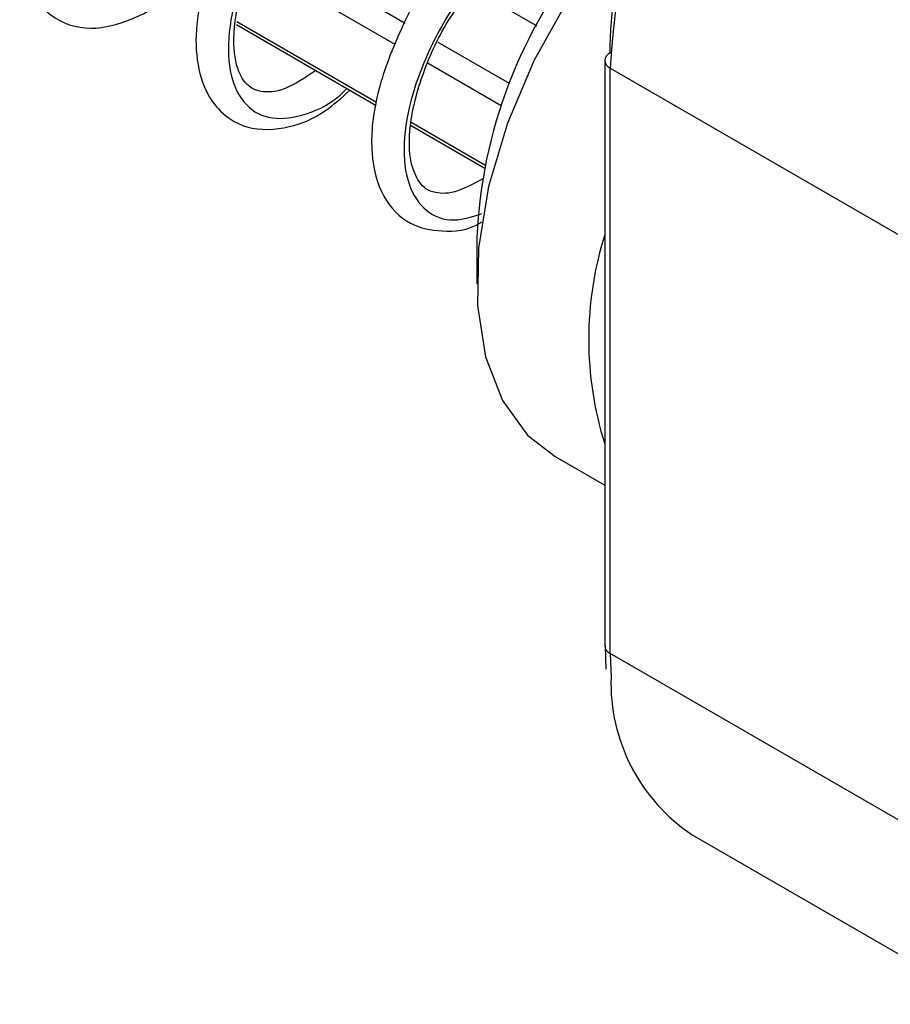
# Model space of a CAD drawing. Header units: millimetres. Extents: x 25 to 1092, y 25 to 838.
# Tile 24 of 60: x 143 to 166, y 688 to 714. Entities that reach past the tile are written whole.
import ezdxf

# ---------------------------------------------------------------- set-up
doc = ezdxf.new("R2010")
doc.units = ezdxf.units.MM
doc.header["$LTSCALE"] = 4

msp = doc.modelspace()

# ---------------------------------------------------------------- linework, layer by layer
for p, q in [((153.32, 714.147), (149.514, 716.344)), ((153.053, 713.585), (149.28, 715.764)), ((155.08, 715.08), (156.804, 714.085)), ((148.841, 714.114), (152.549, 711.973)), ((148.841, 714.114), (152.549, 711.973)), ((148.852, 714.196), (152.556, 712.058)), ((156.081, 712.553), (154.195, 713.642)), ((155.86, 711.965), (153.924, 713.083)), ((158.606, 713.165), (158.606, 697.651)), ((158.752, 712.961), (166.531, 708.471)), ((158.752, 697.447), (158.752, 712.961)), ((153.457, 711.449), (155.409, 710.322)), ((153.457, 711.449), (155.409, 710.322)), ((153.477, 711.526), (155.425, 710.402)), ((155.217, 708.47), (155.217, 707.245)), ((157.288, 702.667), (158.606, 701.906)), ((158.62, 697.658), (158.635, 697.035)), ((166.531, 692.957), (158.752, 697.447)), ((158.752, 697.447), (158.773, 696.82)), ((160.928, 692.639), (168.706, 688.149))]:
    msp.add_line(p, q)
at = {"flags": 128}
msp.add_lwpolyline([(158.691, 716.281), (157.634, 714.787), (156.735, 713.176), (156.025, 711.502), (155.528, 709.822), (155.262, 708.193), (155.235, 706.671), (155.448, 705.307), (155.894, 704.149), (156.558, 703.235), (157.288, 702.667)], dxfattribs=at)
for centre, radius, start, end in [((174.872, 712.228), 16.136, 122.6055, 177.3945), ((168.091, 707.927), 12.885, 140.3482, 177.5886), ((158.856, 713.14), 0.251, 114.3747, 174.3052), ((158.856, 713.19), 0.251, 185.6948, 245.6253), ((167.426, 705.773), 9.245, 162.5665, 197.4335), ((158.856, 697.676), 0.251, 185.6948, 245.6253), ((163.607, 696.666), 4.836, 178.1669, 236.3562)]:
    msp.add_arc(centre, radius, start, end)
for points, knots in [([(159.185, 719.213), (159.017, 719.562), (158.642, 720.34), (157.66, 721.084), (156.401, 721.447), (154.966, 721.318), (153.471, 720.731), (152.028, 719.741), (150.738, 718.449), (149.695, 716.975), (148.973, 715.455), (148.61, 714.035), (148.621, 712.845), (148.989, 712), (149.659, 711.574), (150.555, 711.662), (151.307, 711.97), (151.712, 712.361), (151.773, 712.421)], [0, 0, 0, 0, 0.054545, 0.1213892, 0.1879591, 0.2546091, 0.3214394, 0.3879985, 0.4546774, 0.5214871, 0.5880388, 0.6547503, 0.7215324, 0.7880804, 0.8548281, 0.9215757, 0.9881238, 1, 1, 1, 1]), ([(144.66, 720.634), (144.384, 720.202), (143.754, 719.213), (143.205, 717.617), (143.052, 716.16), (143.3, 715.073), (143.911, 714.247), (144.962, 713.904), (146.082, 714.235), (146.865, 714.635), (147.23, 715.029), (147.239, 715.038)], [0, 0, 0, 0, 0.106412, 0.243931, 0.387194, 0.503609, 0.61094, 0.743781, 0.870673, 0.997041, 1, 1, 1, 1]), ([(159.938, 718.568), (159.667, 718.529), (158.916, 718.419), (157.632, 717.74), (156.23, 716.655), (155.015, 715.282), (154.071, 713.779), (153.464, 712.277), (153.229, 710.919), (153.36, 709.83), (153.839, 709.131), (154.528, 708.846), (155.1, 709.028), (155.351, 709.107)], [0, 0, 0, 0, 0.054524, 0.151378, 0.24813, 0.34465, 0.441545, 0.53825, 0.634781, 0.731705, 0.828368, 0.924915, 1, 1, 1, 1]), ([(149.017, 717.512), (149, 717.489), (148.605, 716.94), (148.143, 715.781), (147.759, 714.326), (147.759, 713.16), (148.007, 712.32), (148.471, 711.71), (149.215, 711.292), (150.181, 711.339), (151.101, 711.697), (151.634, 712.181), (151.849, 712.377)], [0, 0, 0, 0, 0.006145, 0.145128, 0.283407, 0.393822, 0.502616, 0.581813, 0.673325, 0.809314, 0.923055, 1, 1, 1, 1]), ([(150.945, 712.899), (150.662, 712.71), (150.084, 712.324), (149.479, 712.316), (149.183, 712.449), (148.898, 712.78), (148.71, 713.584), (148.88, 714.814), (149.307, 716.057), (149.779, 716.796), (149.942, 717.053)], [0, 0, 0, 0, 0.129507, 0.264148, 0.375228, 0.482392, 0.622386, 0.776514, 0.922472, 1, 1, 1, 1]), ([(154.182, 715.587), (154.152, 715.552), (153.697, 715.015), (153.089, 713.81), (152.488, 712.165), (152.366, 710.682), (152.656, 709.546), (153.371, 708.783), (154.337, 708.604), (154.973, 708.645), (155.333, 708.88), (155.344, 708.887)], [0, 0, 0, 0, 0.010494, 0.16097, 0.314941, 0.467956, 0.614957, 0.74955, 0.863701, 0.995816, 1, 1, 1, 1]), ([(155.379, 710.032), (155.151, 709.908), (154.629, 709.623), (154.036, 709.639), (153.717, 709.83), (153.431, 710.453), (153.398, 711.448), (153.741, 712.791), (154.319, 714.078), (154.858, 714.787), (155.04, 715.026)], [0, 0, 0, 0, 0.102865, 0.235741, 0.394948, 0.50569, 0.635642, 0.785951, 0.927887, 1, 1, 1, 1])]:
    msp.add_open_spline(points, degree=3, knots=knots)
msp.add_open_spline([(158.752, 713.369), (158.752, 715.535), (159.497, 718.042), (160.824, 720.339)], degree=3)

doc.saveas('drawing.dxf')
